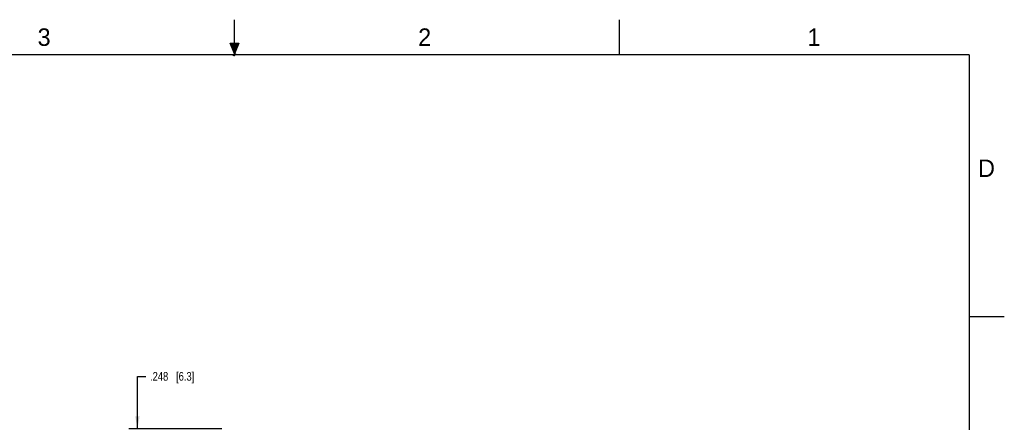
# Model space of a CAD drawing. Header units: inches. Extents: x 0 to 22, y 0 to 17.
# Tile 13 of 13: x 7.9 to 22, y 11.2 to 17. Entities that reach past the tile are written whole.
import ezdxf

# ---------------------------------------------------------------- set-up
doc = ezdxf.new("R2010")
doc.units = ezdxf.units.IN
doc.header["$LTSCALE"] = 1.21
doc.header["$MEASUREMENT"] = 0
doc.layers.get('0').update_dxf_attribs({"linetype": 'CONTINUOUS'})
doc.layers.add('DIMENSIONS', color=7, linetype='CONTINUOUS')
doc.styles.get("Standard").update_dxf_attribs({"font": 'txt', "width": 0.8})
doc.styles.add('TEXTSTYLE_2', font='txt')
doc.dimstyles.new('DIMSTYLE_1', dxfattribs={"dimtxt": 0.125, "dimasz": 0.18, "dimexe": 0.125, "dimexo": 0.0625, "dimgap": 0.0625, "dimtad": 0, "dimtih": 1, "dimtoh": 1, "dimdec": 3, "dimzin": 4, "dimdsep": 46, "dimtxsty": 'STANDARD', "dimblk": '_FILLED', "dimblk1": '_FILLED', "dimblk2": '_FILLED', "dimcen": 0.09, "dimadec": 0, "dimazin": 0, "dimtp": 0.01, "dimtm": 0.01, "dimtfac": 1, "dimtdec": 3, "dimtofl": 0, "dimtmove": 0, "dimatfit": 3, "dimldrblk": '_FILLED', "dimfxl": 1, "dimtolj": 1, "dimtzin": 4, "dimarcsym": 0})

# ---------------------------------------------------------------- blocks, each defined once
blk = doc.blocks.new('_FILLED')
at = {"color": 0, "linetype": 'BYBLOCK'}
blk.add_solid([(0, 0), (-1, 0.174), (-1, -0.174)], dxfattribs=at)
blk = doc.blocks.new('*D1')
at = {"layer": 'DIMENSIONS', "color": 2, "linetype": 'CONTINUOUS'}
for p, q in [((9.614, 11.148), (9.614, 11.898)), ((9.614, 11.898), (9.732, 11.898)), ((10.82, 11.148), (9.489, 11.148)), ((10.345, 10.9), (9.489, 10.9)), ((9.614, 10.9), (9.614, 10.54))]:
    blk.add_line(p, q, dxfattribs=at)
at = {"layer": 'DIMENSIONS', "color": 2, "linetype": 'CONTINUOUS', "xscale": 0.18, "yscale": 0.18, "zscale": 0.18}
for p, rotation in [((9.614, 11.148), 270), ((9.614, 10.9), 90)]:
    blk.add_blockref('_FILLED', p, dxfattribs=dict(at, rotation=rotation))
at = {"layer": 'DIMENSIONS', "color": 2, "linetype": 'CONTINUOUS', "insert": (9.794, 11.961), "char_height": 0.125, "width": 1.025, "attachment_point": 1, "line_spacing_factor": 0.9}
blk.add_mtext('.248{\\Ftxt.shx;\\W1.000000;\\H0.125000; }[6.3]', dxfattribs=at)

msp = doc.modelspace()

# ---------------------------------------------------------------- hatches: boundary and pattern name
at = {"linetype": 'CONTINUOUS'}
msp.add_hatch(color=2, dxfattribs=at).paths.add_polyline_path([(11, 16.51), (10.9375, 16.6663), (11.0625, 16.6663)])

# ---------------------------------------------------------------- linework, layer by layer
at = {"color": 2, "linetype": 'CONTINUOUS'}
for p, q in [((11, 16.485), (11, 17)), ((16.5, 16.5), (16.5, 17)), ((11, 16.51), (10.9375, 16.6663)), ((10.9375, 16.6663), (11.0625, 16.6663)), ((11.0625, 16.6663), (11, 16.51)), ((11.015, 16.515), (10.985, 16.485)), ((10.985, 16.485), (11, 16.515)), ((11, 16.485), (11.015, 16.515)), ((22, 12.75), (21.5, 12.75))]:
    msp.add_line(p, q, dxfattribs=at)
at = {"color": 7, "linetype": 'CONTINUOUS', "const_width": 0.02}
for points in [[(21.5, 16.5), (0.5, 16.5)], [(21.5, 0.5), (21.5, 16.5)]]:
    msp.add_lwpolyline(points, dxfattribs=at)

# ---------------------------------------------------------------- texts
at = {"color": 2, "linetype": 'CONTINUOUS', "char_height": 0.25, "width": 0.25, "attachment_point": 1, "line_spacing_factor": 0.9, "style": 'TEXTSTYLE_2'}
for s, insert in [('3', (8.1875, 16.875)), ('2', (13.625, 16.875)), ('1', (19.1875, 16.875)), ('D', (21.625, 15))]:
    msp.add_mtext(s, dxfattribs=dict(at, insert=insert))

# ---------------------------------------------------------------- dimensions: what is measured, and where the dimension line sits
at = {"layer": 'DIMENSIONS', "color": 2, "linetype": 'CONTINUOUS'}
dim = msp.add_linear_dim(base=(9.6142, 10.9003), p1=(10.8824, 11.1483), p2=(10.4072, 10.9003), angle=270, dimstyle='DIMSTYLE_1', dxfattribs=at)
dim.commit()
dim.dimension.update_dxf_attribs({"geometry": '*D1', "text_midpoint": (10.3067, 11.8983), "dimtype": 160})

doc.saveas('drawing.dxf')
